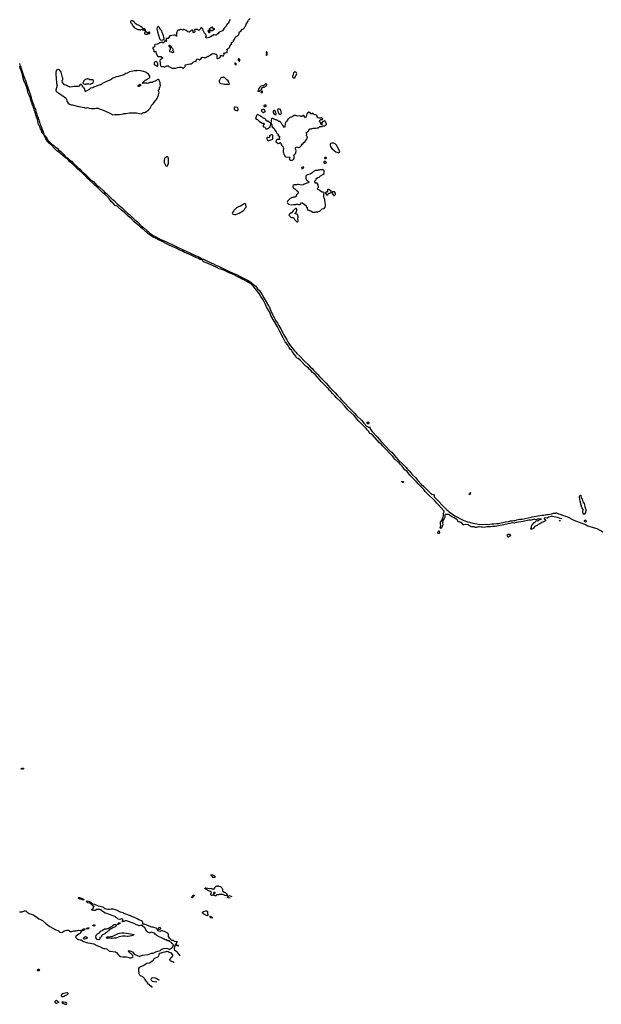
# Model space of a CAD drawing. Header units: inches. Extents: x 2386215 to 2556187, y 580866 to 760840.
# Tile 16 of 203: x 2491377 to 2509546, y 582048 to 612810. Entities that reach past the tile are written whole.
import ezdxf

# ---------------------------------------------------------------- set-up
doc = ezdxf.new("R2010")
doc.units = ezdxf.units.IN
doc.header["$MEASUREMENT"] = 0
for name, color, linetype in [('C4598', 7, 'Continuous'), ('C4690', 7, 'Continuous'), ('C4691', 7, 'Continuous'), ('C5509', 7, 'Continuous'), ('C5600', 7, 'Continuous'), ('C5601', 7, 'Continuous')]:
    doc.layers.add(name, color=color, linetype=linetype)

msp = doc.modelspace()

# ---------------------------------------------------------------- linework, layer by layer
at = {"layer": 'C4598', "color": 5, "elevation": 20}
for points in [[(2491470, 589390), (2491435, 589394), (2491425, 589410), (2491450, 589425), (2491470, 589430), (2491490, 589423), (2491507, 589410)], [(2497470, 586006), (2497406, 586010), (2497388, 586030), (2497382, 586062), (2497370, 586066), (2497362, 586082), (2497350, 586086), (2497347, 586093), (2497407, 586093), (2497422, 586082), (2497450, 586072), (2497472, 586050), (2497474, 586010)], [(2497844, 585436), (2497790, 585449), (2497770, 585461), (2497710, 585478), (2497630, 585482), (2497610, 585478), (2497590, 585466), (2497530, 585466), (2497518, 585462), (2497514, 585450), (2497498, 585442), (2497490, 585428), (2497482, 585442), (2497448, 585448), (2497430, 585458), (2497404, 585456), (2497390, 585446), (2497367, 585447), (2497346, 585470), (2497348, 585512), (2497366, 585530), (2497362, 585542), (2497346, 585550), (2497358, 585562), (2497358, 585570), (2497330, 585586), (2497310, 585586), (2497275, 585595), (2497216, 585636), (2497178, 585650), (2497158, 585670), (2497175, 585685), (2497190, 585690), (2497250, 585677), (2497363, 585663), (2497390, 585651), (2497410, 585652), (2497435, 585645), (2497462, 585658), (2497466, 585690), (2497482, 585698), (2497486, 585710), (2497510, 585734), (2497530, 585734), (2497550, 585754), (2497590, 585754), (2497598, 585738), (2497650, 585732), (2497692, 585690), (2497712, 585650), (2497712, 585590), (2497720, 585580), (2497762, 585550), (2497796, 585536), (2497830, 585512), (2497862, 585470), (2497858, 585442)], [(2496750, 585378), (2496744, 585384), (2496755, 585410), (2496775, 585425), (2496789, 585451), (2496810, 585458), (2496830, 585454), (2496831, 585449), (2496814, 585426), (2496770, 585389)], [(2497470, 585546), (2497438, 585542), (2497434, 585510), (2497438, 585498), (2497450, 585494), (2497462, 585498), (2497467, 585513), (2497482, 585518), (2497486, 585530), (2497482, 585542)], [(2493390, 585308), (2493350, 585309), (2493336, 585316), (2493290, 585329), (2493269, 585329), (2493210, 585349), (2493209, 585371), (2493220, 585380), (2493250, 585385), (2493310, 585365), (2493344, 585344), (2493375, 585335), (2493394, 585310)], [(2497230, 584817), (2497190, 584830), (2497130, 584863), (2497101, 584890), (2497089, 584910), (2497090, 584930), (2497118, 584950), (2497190, 584970), (2497210, 584971), (2497230, 584961), (2497241, 584950), (2497246, 584930), (2497246, 584890), (2497256, 584850), (2497250, 584826), (2497242, 584818)], [(2493690, 584489), (2493658, 584510), (2493668, 584530), (2493694, 584530), (2493731, 584511), (2493710, 584495)], [(2493850, 584057), (2493798, 584070), (2493781, 584081), (2493767, 584110), (2493757, 584150), (2493769, 584210), (2493806, 584250), (2493870, 584285), (2493899, 584321), (2493920, 584340), (2493950, 584352), (2494030, 584402), (2494090, 584405), (2494157, 584423), (2494203, 584457), (2494269, 584490), (2494301, 584519), (2494330, 584536), (2494370, 584541), (2494402, 584530), (2494399, 584510), (2494385, 584490), (2494355, 584465), (2494290, 584434), (2494237, 584403), (2494190, 584386), (2494171, 584370), (2494154, 584346), (2494128, 584332), (2494088, 584292), (2494052, 584270), (2494032, 584250), (2493994, 584226), (2493963, 584217), (2493940, 584200), (2493931, 584190), (2493930, 584168), (2493910, 584146), (2493890, 584138), (2493885, 584130), (2493882, 584090), (2493870, 584069)], [(2494450, 584544), (2494428, 584550), (2494442, 584558), (2494469, 584591), (2494498, 584598), (2494515, 584596), (2494521, 584590), (2494506, 584570), (2494490, 584559), (2494465, 584555)], [(2497390, 584738), (2497348, 584750), (2497328, 584770), (2497326, 584786), (2497308, 584790), (2497351, 584791), (2497390, 584772), (2497402, 584750)], [(2493490, 584401), (2493458, 584410), (2493478, 584430), (2493510, 584439), (2493540, 584440), (2493551, 584430), (2493530, 584409), (2493510, 584401)], [(2494770, 584165), (2494730, 584166), (2494670, 584177), (2494590, 584176), (2494486, 584154), (2494390, 584119), (2494330, 584110), (2494270, 584104), (2494230, 584107), (2494190, 584119), (2494170, 584119), (2494150, 584110), (2494110, 584107), (2494102, 584110), (2494089, 584130), (2494110, 584151), (2494170, 584156), (2494210, 584171), (2494250, 584166), (2494270, 584171), (2494450, 584259), (2494490, 584271), (2494570, 584281), (2494630, 584282), (2494710, 584272), (2494952, 584230), (2494938, 584222), (2494934, 584210), (2494874, 584186)], [(2495750, 584387), (2495730, 584390), (2495720, 584400), (2495715, 584410), (2495714, 584430), (2495730, 584450), (2495750, 584454), (2495765, 584445), (2495777, 584430), (2495775, 584405)], [(2493410, 584080), (2493386, 584086), (2493376, 584096), (2493372, 584110), (2493379, 584130), (2493407, 584153), (2493421, 584159), (2493430, 584163), (2493458, 584158), (2493470, 584150), (2493483, 584130), (2493483, 584110), (2493450, 584090)], [(2496330, 583869), (2496306, 583870), (2496266, 583890), (2496266, 583910), (2496290, 583911), (2496331, 583891), (2496334, 583870)], [(2491950, 583139), (2491921, 583130), (2491918, 583110), (2491927, 583107), (2491950, 583103), (2491990, 583108), (2492006, 583110), (2491998, 583130), (2491990, 583133)], [(2492870, 582408), (2492848, 582408), (2492750, 582389), (2492707, 582370), (2492670, 582334), (2492667, 582310), (2492702, 582290), (2492730, 582287), (2492770, 582298), (2492800, 582320), (2492868, 582350), (2492888, 582370), (2492888, 582390)], [(2492530, 582168), (2492492, 582150), (2492471, 582130), (2492472, 582110), (2492490, 582092), (2492506, 582086), (2492530, 582087), (2492606, 582110), (2492583, 582123), (2492550, 582158)], [(2492750, 582119), (2492694, 582110), (2492702, 582090), (2492710, 582086), (2492725, 582085), (2492790, 582051), (2492830, 582048), (2492835, 582050), (2492844, 582070), (2492834, 582090), (2492810, 582109)]]:
    msp.add_lwpolyline(points, close=True, dxfattribs=at)
for points in [[(2497951, 585359), (2497950, 585359), (2497898, 585378), (2497890, 585386), (2497868, 585388), (2497870, 585394), (2497882, 585398), (2497895, 585430), (2497910, 585441), (2497930, 585447), (2497950, 585441), (2497999, 585414)], [(2491370, 584937), (2491430, 584932), (2491450, 584935), (2491530, 584965), (2491564, 584964), (2491579, 584959), (2491611, 584930), (2491670, 584890), (2491750, 584867), (2491801, 584841), (2491910, 584768), (2491970, 584719), (2492004, 584704), (2492052, 584692), (2492091, 584671), (2492207, 584567), (2492318, 584478), (2492510, 584379), (2492578, 584358), (2492589, 584349), (2492610, 584310), (2492630, 584299), (2492690, 584295), (2492710, 584300), (2492770, 584342), (2492810, 584358), (2492850, 584365), (2492890, 584363), (2492910, 584357), (2492946, 584326), (2492970, 584319), (2493010, 584323), (2493070, 584348), (2493150, 584346), (2493210, 584363), (2493270, 584351), (2493289, 584351), (2493305, 584355), (2493334, 584390), (2493370, 584408), (2493412, 584410), (2493416, 584390), (2493399, 584370), (2493370, 584350), (2493318, 584342), (2493305, 584335), (2493270, 584270), (2493250, 584250), (2493190, 584218), (2493134, 584170), (2493125, 584150), (2493130, 584130), (2493147, 584110), (2493172, 584090), (2493210, 584070), (2493270, 584066), (2493299, 584059), (2493336, 584030), (2493370, 584012), (2493445, 583985), (2493510, 583968), (2493590, 583960), (2493630, 583948), (2493690, 583940), (2493790, 583881), (2493870, 583852), (2493970, 583803), (2494010, 583791), (2494051, 583789), (2494090, 583779), (2494107, 583770), (2494150, 583732), (2494190, 583712), (2494370, 583686), (2494403, 583663), (2494450, 583599), (2494490, 583565), (2494530, 583542), (2494610, 583530), (2494710, 583530), (2494750, 583521), (2494810, 583496), (2494850, 583498), (2494884, 583510), (2494909, 583530), (2494920, 583550), (2494913, 583573), (2494762, 583710), (2494778, 583722), (2494818, 583722), (2494850, 583712), (2494910, 583672), (2494950, 583619), (2495070, 583563), (2495110, 583551), (2495130, 583553), (2495210, 583586), (2495394, 583606), (2495490, 583650), (2495550, 583650), (2495570, 583657), (2495628, 583692), (2495690, 583706), (2495730, 583722), (2495775, 583730), (2495789, 583750), (2495830, 583781), (2495866, 583790), (2495950, 583802), (2495990, 583793), (2496021, 583781), (2496050, 583761), (2496057, 583763), (2496070, 583767), (2496081, 583779), (2496131, 583809), (2496156, 583844), (2496177, 583910), (2496139, 583950), (2496120, 583979), (2496070, 583997), (2496061, 584010), (2496050, 584046), (2496045, 584035), (2496034, 584030), (2496010, 584026), (2495990, 584029), (2495970, 584057), (2495950, 584064), (2495930, 584059), (2495922, 584062), (2495890, 584085), (2495830, 584114), (2495790, 584139), (2495730, 584155), (2495660, 584200), (2495629, 584230), (2495605, 584244), (2495588, 584270), (2495550, 584278), (2495490, 584304), (2495470, 584289), (2495450, 584282), (2495430, 584283), (2495383, 584303), (2495349, 584329), (2495316, 584370), (2495289, 584449), (2495246, 584466), (2495210, 584508), (2495150, 584509), (2495110, 584504), (2495090, 584509), (2495070, 584522), (2495030, 584535), (2494950, 584575), (2494710, 584655), (2494670, 584659), (2494630, 584633), (2494586, 584626), (2494582, 584630), (2494609, 584690), (2494595, 584710), (2494570, 584717), (2494510, 584702), (2494450, 584706), (2494406, 584750), (2494383, 584763), (2494370, 584778), (2494346, 584790), (2494230, 584829), (2494210, 584842), (2494150, 584862), (2494130, 584875), (2494050, 584895), (2494010, 584928), (2493970, 584948), (2493948, 584948), (2493946, 584970), (2493938, 584978), (2493930, 584986), (2493910, 584986), (2493890, 585006), (2493770, 585006), (2493758, 585002), (2493754, 584990), (2493730, 584978), (2493690, 584978), (2493670, 584986), (2493630, 584986), (2493626, 584990), (2493627, 585013), (2493647, 585033), (2493662, 585038), (2493667, 585053), (2493682, 585058), (2493686, 585090), (2493698, 585102), (2493698, 585110), (2493662, 585122), (2493655, 585135), (2493642, 585142), (2493635, 585155), (2493603, 585183), (2493565, 585205), (2493510, 585222), (2493498, 585230), (2493478, 585250), (2493466, 585270), (2493490, 585278), (2493550, 585259), (2493570, 585245), (2493590, 585239), (2493605, 585230), (2493616, 585216), (2493632, 585210), (2493650, 585192), (2493665, 585185), (2493710, 585181), (2493828, 585128), (2493890, 585116), (2493969, 585091), (2494030, 585041), (2494050, 585044), (2494130, 585023), (2494170, 585019), (2494230, 585026), (2494290, 585026), (2494390, 585002), (2494424, 584984), (2494430, 584974), (2494454, 584970), (2494473, 584953), (2494490, 584952), (2494510, 584942), (2494530, 584942), (2494570, 584922), (2494610, 584912), (2494620, 584900), (2494650, 584882), (2494830, 584821), (2494891, 584791), (2494950, 584775), (2495050, 584731), (2495100, 584700), (2495193, 584653), (2495206, 584630), (2495211, 584610), (2495213, 584573), (2495225, 584565), (2495270, 584566), (2495410, 584496), (2495490, 584471), (2495514, 584470), (2495630, 584432), (2495650, 584412), (2495656, 584396), (2495684, 584364), (2495710, 584347), (2495770, 584335), (2495810, 584351), (2495830, 584351), (2495843, 584343), (2495890, 584330), (2495972, 584290), (2496002, 584270), (2496014, 584250), (2496014, 584170), (2496040, 584140), (2496090, 584094), (2496094, 584070), (2496130, 584054), (2496170, 584052), (2496204, 584024), (2496291, 584010), (2496285, 583990), (2496250, 583938), (2496246, 583914), (2496236, 583904), (2496230, 583904), (2496221, 583890), (2496201, 583790), (2496200, 583770), (2496208, 583748), (2496250, 583721), (2496281, 583690), (2496350, 583601), (2496377, 583559)], [(2496192, 583347), (2496190, 583354), (2496174, 583370), (2496150, 583377), (2496089, 583410), (2496069, 583430), (2496068, 583450), (2496169, 583570), (2496164, 583590), (2496110, 583653), (2496050, 583669), (2496011, 583691), (2495970, 583700), (2495910, 583676), (2495850, 583667), (2495754, 583630), (2495727, 583610), (2495719, 583590), (2495716, 583550), (2495702, 583530), (2495571, 583470), (2495559, 583450), (2495546, 583414), (2495461, 583350), (2495430, 583332), (2495350, 583321), (2495314, 583306), (2495250, 583263), (2495129, 583211), (2495104, 583196), (2495090, 583170), (2495090, 583130), (2495103, 583010), (2495120, 582970), (2495145, 582945), (2495213, 582913), (2495236, 582896), (2495264, 582864), (2495310, 582790), (2495373, 582710), (2495430, 582654), (2495479, 582619), (2495517, 582576)], [(2495657, 582736), (2495650, 582736), (2495586, 582746), (2495524, 582764), (2495493, 582793), (2495485, 582830), (2495491, 582850), (2495507, 582873), (2495530, 582883), (2495610, 582874), (2495644, 582864), (2495719, 582810), (2495720, 582807)]]:
    msp.add_lwpolyline(points, dxfattribs=at)
at = {"layer": 'C4690', "color": 5}
for points, elevation in [([(2500000, 602294), (2499993, 602313), (2499890, 602441), (2499863, 602483), (2499830, 602515), (2499790, 602571), (2499738, 602658), (2499665, 602750), (2499596, 602896), (2499499, 603070), (2499473, 603133), (2499432, 603212), (2499224, 603570), (2499198, 603638), (2499158, 603718), (2499090, 603835), (2499056, 603916), (2499010, 603991), (2498978, 604058), (2498910, 604159), (2498854, 604254), (2498778, 604358), (2498678, 604478), (2498595, 604555), (2498470, 604626), (2498396, 604676), (2498330, 604707), (2498278, 604738), (2498167, 604787), (2498077, 604837), (2497895, 604910), (2497800, 604960), (2497719, 604990), (2497659, 605019), (2497610, 605030), (2497519, 605079), (2497395, 605130), (2497330, 605164), (2497255, 605190), (2497130, 605246), (2497072, 605312), (2497050, 605319), (2497010, 605317), (2496990, 605324), (2496937, 605357), (2496900, 605370), (2496734, 605454), (2496510, 605544), (2496460, 605580), (2496380, 605610), (2496240, 605680), (2496165, 605710), (2496000, 605790), (2495781, 605901), (2495710, 605928), (2495660, 605960), (2495524, 606030), (2495384, 606130), (2495260, 606230), (2495205, 606285), (2495168, 606310), (2495097, 606377), (2495010, 606442), (2494950, 606499), (2494858, 606598), (2494770, 606668), (2494659, 606779), (2494546, 606870), (2494458, 606958), (2494421, 606981), (2494363, 607010), (2494297, 607077), (2494236, 607130), (2494157, 607237), (2494059, 607339), (2493988, 607390), (2493944, 607430), (2493778, 607598), (2493737, 607630), (2493645, 607725), (2493570, 607783), (2493540, 607820), (2493510, 607845), (2493440, 607920), (2493380, 607970), (2493298, 608058), (2493203, 608130), (2493038, 608298), (2492990, 608327), (2492958, 608358), (2492912, 608390), (2492898, 608418), (2492859, 608459), (2492806, 608490), (2492737, 608557), (2492670, 608604), (2492596, 608676), (2492540, 608710), (2492499, 608759), (2492361, 608901), (2492299, 608950), (2492249, 609010), (2492219, 609059), (2492188, 609090), (2492138, 609198), (2492110, 609235), (2492098, 609258), (2492068, 609290), (2492055, 609355), (2492030, 609404), (2491997, 609497), (2491968, 609530), (2491958, 609598), (2491937, 609677), (2491930, 609690), (2491918, 609738), (2491904, 609770), (2491898, 609798), (2491883, 609830), (2491858, 609918), (2491830, 609980), (2491825, 610000)], 20), ([(2491870, 610000), (2491880, 609940), (2491910, 609861), (2491920, 609820), (2491950, 609752), (2491956, 609716), (2491970, 609684), (2491981, 609641), (2492010, 609580), (2492021, 609541), (2492050, 609473), (2492071, 609410), (2492082, 609362), (2492110, 609312), (2492123, 609263), (2492143, 609223), (2492150, 609218), (2492163, 609183), (2492210, 609136), (2492226, 609086), (2492242, 609062), (2492270, 609040), (2492382, 608922), (2492435, 608890), (2492482, 608842), (2492550, 608792), (2492585, 608745), (2492657, 608690), (2492761, 608590), (2492782, 608562), (2492823, 608523), (2492890, 608470), (2492942, 608422), (2493000, 608390), (2493064, 608304), (2493118, 608270), (2493206, 608186), (2493250, 608150), (2493303, 608083), (2493399, 608010), (2493602, 607802), (2493623, 607783), (2493650, 607771), (2493681, 607750), (2493781, 607641), (2493856, 607590), (2493990, 607463), (2494025, 607425), (2494076, 607390), (2494264, 607204), (2494315, 607170), (2494421, 607061), (2494577, 606930), (2494742, 606762), (2494817, 606710), (2494963, 606563), (2495055, 606490), (2495182, 606362), (2495232, 606330), (2495344, 606224), (2495390, 606193), (2495442, 606142), (2495547, 606067), (2495783, 605943), (2495966, 605870), (2496223, 605743), (2496290, 605716), (2496505, 605605), (2496670, 605535), (2496863, 605443), (2496950, 605411), (2497082, 605342), (2497122, 605330), (2497328, 605228), (2497410, 605194), (2497505, 605145), (2497590, 605111), (2497925, 604945), (2498170, 604837), (2498263, 604783), (2498530, 604653), (2498610, 604597), (2498644, 604564), (2498670, 604550), (2498720, 604510), (2498750, 604480), (2498805, 604405), (2498866, 604350), (2498896, 604296), (2498955, 604210), (2499002, 604122), (2499149, 603869), (2499170, 603850), (2499226, 603710), (2499265, 603625), (2499331, 603510), (2499383, 603403), (2499430, 603330), (2499462, 603262), (2499530, 603150), (2499562, 603082), (2499597, 603030), (2499624, 602964), (2499722, 602810), (2499762, 602722), (2499837, 602617), (2499962, 602462), (2500000, 602419)], 20), ([(2493935, 610000), (2494057, 609957), (2494170, 609897), (2494290, 609842), (2494350, 609845), (2494372, 609852), (2494469, 609851), (2494490, 609847), (2494610, 609871), (2494630, 609879), (2494690, 609879), (2494810, 609897), (2494910, 609903), (2495030, 609897), (2495110, 609876), (2495170, 609872), (2495249, 609911), (2495290, 609912), (2495310, 609918), (2495350, 609952), (2495386, 609970), (2495410, 609994), (2495413, 610000)], 40), ([(2498089, 610000), (2498122, 609982), (2498150, 609973), (2498190, 609971), (2498204, 609990), (2498204, 610000)], 40), ([(2500000, 609813), (2499990, 609815), (2499950, 609814), (2499910, 609782), (2499871, 609769), (2499850, 609768), (2499814, 609750), (2499804, 609736), (2499770, 609718), (2499750, 609698), (2499738, 609670), (2499710, 609626), (2499682, 609598), (2499666, 609554), (2499662, 609470), (2499654, 609446), (2499650, 609446), (2499600, 609500), (2499589, 609529), (2499569, 609549), (2499548, 609588), (2499528, 609608), (2499490, 609628), (2499470, 609628), (2499410, 609668), (2499390, 609678), (2499370, 609678), (2499306, 609710), (2499290, 609726), (2499250, 609726), (2499244, 609716), (2499232, 609670), (2499232, 609608), (2499210, 609586), (2499166, 609610), (2499148, 609628), (2499129, 609629), (2499076, 609656), (2499066, 609670), (2499066, 609690), (2499050, 609718), (2499027, 609727), (2499010, 609728), (2498969, 609749), (2498930, 609788), (2498906, 609790), (2498888, 609808), (2498870, 609815), (2498830, 609842), (2498810, 609848), (2498800, 609840), (2498778, 609822), (2498763, 609797), (2498751, 609749), (2498742, 609730), (2498766, 609706), (2498790, 609692), (2498810, 609691), (2498855, 609635), (2498930, 609585), (2498950, 609578), (2498990, 609582), (2498997, 609577), (2499011, 609549), (2499002, 609530), (2498985, 609510), (2498978, 609490), (2498978, 609470), (2498990, 609458), (2499031, 609451), (2499052, 609430), (2499070, 609402), (2499090, 609398), (2499110, 609405), (2499206, 609450), (2499209, 609530), (2499226, 609550), (2499226, 609574), (2499230, 609574), (2499233, 609553), (2499251, 609531), (2499252, 609492), (2499265, 609465), (2499322, 609410), (2499350, 609354), (2499370, 609334), (2499384, 609304), (2499414, 609270), (2499418, 609258), (2499433, 609253), (2499438, 609238), (2499453, 609233), (2499453, 609227), (2499442, 609218), (2499442, 609210), (2499460, 609180), (2499470, 609172), (2499492, 609170), (2499482, 609102), (2499494, 609090), (2499493, 609067), (2499410, 609066), (2499400, 609040), (2499384, 609016), (2499374, 609010), (2499374, 608990), (2499410, 608972), (2499450, 608934), (2499469, 608951), (2499490, 608954), (2499510, 608974), (2499534, 608950), (2499534, 608930), (2499554, 608910), (2499554, 608890), (2499594, 608850), (2499612, 608810), (2499613, 608793), (2499622, 608770), (2499622, 608750), (2499612, 608730), (2499612, 608670), (2499622, 608650), (2499630, 608614), (2499672, 608532), (2499690, 608522), (2499790, 608518), (2499812, 608512), (2499804, 608496), (2499802, 608470), (2499794, 608450), (2499812, 608432), (2499825, 608425), (2499850, 608425), (2499870, 608418), (2499890, 608425), (2499930, 608442), (2499938, 608450), (2499955, 608485), (2499948, 608510), (2499947, 608547), (2499926, 608570), (2499968, 608610), (2499995, 608625), (2500000, 608635)], 40), ([(2498974, 610000), (2498934, 609990), (2498934, 609950), (2498970, 609914), (2498990, 609914), (2499010, 609932), (2499046, 609934), (2499048, 609950), (2499028, 609990), (2499013, 610000)], 40), ([(2499435, 610000), (2499431, 609990), (2499433, 609970), (2499451, 609930), (2499461, 609881), (2499468, 609868), (2499490, 609855), (2499510, 609854), (2499530, 609859), (2499548, 609870), (2499557, 609890), (2499537, 609977), (2499521, 610000)], 40), ([(2500000, 608753), (2499989, 608770), (2499988, 608810), (2500000, 608815)], 40), ([(2500000, 607654), (2499966, 607654), (2499950, 607649), (2499922, 607630), (2499912, 607610), (2499912, 607590), (2499922, 607570), (2499945, 607545), (2499974, 607530), (2499994, 607510), (2499998, 607498), (2500000, 607497)], 40), ([(2500000, 607283), (2499998, 607282), (2499994, 607270), (2499930, 607268), (2499910, 607258), (2499890, 607258), (2499830, 607228), (2499760, 607160), (2499742, 607138), (2499731, 607110), (2499748, 607068), (2499770, 607051), (2499870, 607031), (2499928, 607032), (2499950, 607038), (2500000, 607041)], 40), ([(2500000, 606908), (2499993, 606907), (2499978, 606902), (2499974, 606890), (2499920, 606840), (2499864, 606776), (2499814, 606750), (2499790, 606726), (2499782, 606710), (2499790, 606694), (2499850, 606642), (2499870, 606632), (2499934, 606630), (2499958, 606570), (2500000, 606526)], 40), ([(2500000, 606746), (2499986, 606750), (2499986, 606770), (2500000, 606784)], 40)]:
    msp.add_lwpolyline(points, dxfattribs=dict(at, elevation=elevation))
at = {"layer": 'C4690', "color": 5, "elevation": 40}
for points in [[(2499330, 609976), (2499310, 609965), (2499298, 609950), (2499295, 609910), (2499323, 609863), (2499347, 609847), (2499370, 609842), (2499387, 609853), (2499391, 609869), (2499383, 609910), (2499361, 609961), (2499350, 609972)], [(2499230, 609209), (2499187, 609193), (2499183, 609177), (2499184, 609136), (2499170, 609118), (2499130, 609129), (2499110, 609128), (2499101, 609119), (2499098, 609090), (2499111, 609051), (2499131, 609031), (2499150, 609026), (2499190, 609051), (2499250, 609063), (2499278, 609082), (2499283, 609090), (2499288, 609188), (2499268, 609208)], [(2495990, 608522), (2495970, 608522), (2495911, 608489), (2495898, 608470), (2495887, 608410), (2495887, 608350), (2495910, 608302), (2495945, 608245), (2495970, 608236), (2495990, 608246), (2496009, 608270), (2496024, 608330), (2496029, 608469), (2496013, 608513)], [(2498410, 607059), (2498390, 607053), (2498330, 607013), (2498274, 606986), (2498210, 606964), (2498150, 606929), (2498097, 606883), (2498071, 606850), (2498057, 606823), (2498022, 606790), (2498012, 606770), (2498022, 606750), (2498050, 606731), (2498090, 606721), (2498130, 606726), (2498235, 606765), (2498368, 606850), (2498390, 606872), (2498409, 606911), (2498449, 606950), (2498455, 606970), (2498444, 607030), (2498430, 607055)]]:
    msp.add_lwpolyline(points, close=True, dxfattribs=at)
at = {"layer": 'C4691', "color": 5}
for points, elevation in [([(2497940, 612820), (2497895, 612705), (2497858, 612670), (2497831, 612629), (2497830, 612608), (2497762, 612550), (2497737, 612490), (2497710, 612459), (2497610, 612424), (2497570, 612368), (2497530, 612348), (2497510, 612329), (2497490, 612324), (2497450, 612338), (2497444, 612336), (2497391, 612309), (2497342, 612270), (2497230, 612229), (2497203, 612243), (2497190, 612266), (2497190, 612274), (2497208, 612310), (2497190, 612346), (2497150, 612386), (2497118, 612450), (2497105, 612465), (2497098, 612530), (2497070, 612558), (2497050, 612566), (2497024, 612536), (2497014, 612510), (2496994, 612490), (2496970, 612478), (2496950, 612486), (2496928, 612508), (2496850, 612506), (2496834, 612490), (2496852, 612452), (2496852, 612430), (2496830, 612406), (2496810, 612398), (2496798, 612410), (2496796, 612456), (2496780, 612480), (2496770, 612488), (2496750, 612488), (2496730, 612478), (2496710, 612448), (2496670, 612418), (2496629, 612429), (2496578, 612478), (2496510, 612508), (2496493, 612507), (2496470, 612488), (2496450, 612489), (2496420, 612500), (2496390, 612502), (2496370, 612488), (2496330, 612486), (2496302, 612470), (2496271, 612390), (2496270, 612286), (2496266, 612310), (2496258, 612318), (2496229, 612329), (2496190, 612329), (2496070, 612301), (2496041, 612279), (2496010, 612218), (2495990, 612218), (2495970, 612228), (2495954, 612226), (2495952, 612170), (2495962, 612142), (2495972, 612130), (2495970, 612126), (2495950, 612126), (2495936, 612136), (2495910, 612146), (2495898, 612142), (2495894, 612110), (2495878, 612102), (2495870, 612086), (2495850, 612086), (2495842, 612102), (2495830, 612106), (2495810, 612098), (2495790, 612098), (2495750, 612084), (2495690, 612044), (2495607, 612033), (2495592, 612010), (2495598, 611990), (2495590, 611966), (2495572, 611948), (2495534, 611946), (2495532, 611930), (2495538, 611910), (2495560, 611880), (2495562, 611830), (2495570, 611814), (2495590, 611794), (2495610, 611814), (2495630, 611814), (2495638, 611758), (2495685, 611685), (2495710, 611662), (2495790, 611658), (2495834, 611630), (2495834, 611610), (2495822, 611590), (2495770, 611568), (2495751, 611530), (2495778, 611370), (2495790, 611358), (2495810, 611352), (2495870, 611352), (2495890, 611342), (2495910, 611342), (2495969, 611371), (2496011, 611371), (2496034, 611350), (2496114, 611310), (2496133, 611293), (2496250, 611291), (2496310, 611319), (2496365, 611325), (2496424, 611324), (2496450, 611314), (2496470, 611292), (2496490, 611298), (2496519, 611321), (2496538, 611330), (2496548, 611350), (2496548, 611390), (2496560, 611400), (2496690, 611436), (2496730, 611432), (2496768, 611452), (2496800, 611480), (2496870, 611512), (2496890, 611514), (2496895, 611525), (2496894, 611550), (2496899, 611570), (2496910, 611581), (2496930, 611586), (2496950, 611581), (2496970, 611562), (2496990, 611558), (2497035, 611585), (2497070, 611631), (2497090, 611636), (2497130, 611631), (2497190, 611632), (2497250, 611672), (2497270, 611662), (2497276, 611664), (2497308, 611692), (2497330, 611702), (2497369, 611731), (2497410, 611751), (2497430, 611751), (2497470, 611742), (2497490, 611732), (2497514, 611730), (2497534, 611710), (2497532, 611630), (2497550, 611602), (2497570, 611602), (2497588, 611612), (2497622, 611618), (2497626, 611630), (2497642, 611638), (2497646, 611650), (2497646, 611690), (2497650, 611694), (2497690, 611694), (2497698, 611678), (2497730, 611674), (2497747, 611693), (2497750, 611714), (2497762, 611718), (2497766, 611730), (2497762, 611742), (2497748, 611750), (2497762, 611758), (2497770, 611774), (2497810, 611774), (2497858, 611790), (2497858, 611830), (2497866, 611850), (2497862, 611862), (2497846, 611870), (2497846, 611890), (2497850, 611894), (2497870, 611894), (2497890, 611914), (2497910, 611922), (2497934, 611946), (2497940, 611980), (2497989, 612050), (2497995, 612070), (2497998, 612102), (2498009, 612111), (2498030, 612112), (2498050, 612132), (2498076, 612184), (2498093, 612210), (2498110, 612251), (2498136, 612284), (2498202, 612330), (2498222, 612350), (2498234, 612370), (2498235, 612410), (2498248, 612430), (2498297, 612463), (2498330, 612512), (2498368, 612530), (2498389, 612550), (2498409, 612591), (2498428, 612610), (2498449, 612670), (2498476, 612704), (2498523, 612797), (2498578, 612850)], 40), ([(2491370, 611441), (2491395, 611355), (2491410, 611326), (2491415, 611295), (2491430, 611270), (2491436, 611236), (2491450, 611210), (2491456, 611176), (2491470, 611154), (2491476, 611116), (2491490, 611090), (2491495, 611055), (2491512, 611030), (2491537, 610957), (2491550, 610939), (2491570, 610887), (2491578, 610838), (2491590, 610814), (2491597, 610777), (2491610, 610756), (2491619, 610719), (2491635, 610690), (2491658, 610598), (2491670, 610578), (2491679, 610539), (2491690, 610519), (2491700, 610480), (2491710, 610460), (2491718, 610418), (2491730, 610396), (2491738, 610358), (2491750, 610337), (2491759, 610299), (2491770, 610278), (2491776, 610236), (2491810, 610156), (2491820, 610110), (2491840, 610060), (2491869, 610010), (2491870, 610000)], 20), ([(2491825, 610000), (2491799, 610099), (2491770, 610160), (2491760, 610220), (2491750, 610234), (2491719, 610339), (2491710, 610354), (2491677, 610457), (2491643, 610510), (2491619, 610619), (2491610, 610635), (2491595, 610695), (2491586, 610710), (2491580, 610740), (2491566, 610770), (2491560, 610800), (2491546, 610830), (2491539, 610859), (2491510, 610897), (2491497, 610957), (2491470, 611021), (2491459, 611099), (2491450, 611116), (2491442, 611162), (2491436, 611176), (2491430, 611179), (2491419, 611219), (2491390, 611284), (2491380, 611340), (2491376, 611356)], 20), ([(2495413, 610000), (2495428, 610030), (2495448, 610050), (2495490, 610134), (2495506, 610150), (2495530, 610162), (2495550, 610182), (2495609, 610271), (2495638, 610302), (2495669, 610350), (2495698, 610430), (2495718, 610450), (2495718, 610470), (2495728, 610490), (2495728, 610512), (2495738, 610530), (2495728, 610548), (2495727, 610567), (2495708, 610590), (2495708, 610610), (2495730, 610634), (2495742, 610638), (2495746, 610650), (2495746, 610690), (2495770, 610714), (2495776, 610750), (2495767, 610787), (2495769, 610850), (2495745, 610890), (2495730, 610928), (2495710, 610938), (2495690, 610938), (2495670, 610928), (2495651, 610909), (2495615, 610885), (2495570, 610878), (2495547, 610867), (2495533, 610867), (2495510, 610846), (2495430, 610846), (2495410, 610826), (2495390, 610826), (2495370, 610818), (2495350, 610826), (2495250, 610826), (2495230, 610818), (2495218, 610830), (2495226, 610850), (2495276, 610904), (2495298, 610922), (2495326, 610930), (2495366, 610950), (2495386, 610970), (2495430, 610994), (2495438, 611010), (2495438, 611050), (2495402, 611110), (2495310, 611175), (2495254, 611194), (2495230, 611194), (2495190, 611204), (2495112, 611228), (2495050, 611215), (2495030, 611219), (2495010, 611214), (2494950, 611215), (2494910, 611202), (2494810, 611182), (2494730, 611138), (2494690, 611128), (2494634, 611090), (2494466, 611034), (2494390, 611022), (2494350, 611002), (2494290, 610982), (2494257, 610963), (2494235, 610945), (2494190, 610922), (2494066, 610874), (2494031, 610849), (2493977, 610823), (2493945, 610795), (2493910, 610778), (2493890, 610775), (2493770, 610735), (2493750, 610722), (2493710, 610708), (2493693, 610707), (2493660, 610680), (2493593, 610667), (2493550, 610626), (2493470, 610588), (2493438, 610582), (2493430, 610566), (2493426, 610570), (2493426, 610590), (2493408, 610608), (2493407, 610627), (2493396, 610656), (2493370, 610686), (2493348, 610728), (2493326, 610750), (2493322, 610762), (2493306, 610770), (2493302, 610782), (2493270, 610786), (2493210, 610726), (2493190, 610718), (2493070, 610718), (2493030, 610709), (2492950, 610705), (2492929, 610709), (2492766, 610790), (2492709, 610849), (2492708, 610910), (2492726, 610930), (2492726, 610990), (2492709, 611009), (2492695, 611090), (2492672, 611172), (2492634, 611230), (2492610, 611245), (2492590, 611253), (2492570, 611253), (2492550, 611249), (2492529, 611231), (2492509, 611171), (2492503, 611090), (2492521, 610990), (2492530, 610830), (2492542, 610750), (2492506, 610610), (2492506, 610586), (2492533, 610553), (2492690, 610456), (2492810, 610371), (2492831, 610351), (2492841, 610330), (2492851, 610270), (2492859, 610250), (2492890, 610206), (2492930, 610171), (2492950, 610161), (2492990, 610151), (2493014, 610150), (2493210, 610101), (2493290, 610091), (2493330, 610076), (2493390, 610065), (2493430, 610051), (2493468, 610052), (2493490, 610062), (2493551, 610051), (2493612, 610032), (2493630, 610031), (2493710, 610031), (2493770, 610051), (2493830, 610047), (2493890, 610016), (2493935, 610000)], 40), ([(2500000, 611170), (2499990, 611176), (2499970, 611177), (2499950, 611168), (2499934, 611150), (2499915, 611085), (2499895, 611050), (2499895, 611030), (2499910, 611007), (2499930, 610997), (2499970, 610998), (2499981, 611030), (2500000, 611059)], 40), ([(2498204, 610000), (2498205, 610025), (2498195, 610050), (2498182, 610062), (2498169, 610069), (2498110, 610079), (2498090, 610078), (2498072, 610068), (2498072, 610010), (2498089, 610000)], 40), ([(2499013, 610000), (2499010, 610002), (2498990, 610004), (2498974, 610000)], 40), ([(2499521, 610000), (2499520, 610000), (2499497, 610017), (2499470, 610021), (2499450, 610016), (2499437, 610003), (2499435, 610000)], 40)]:
    msp.add_lwpolyline(points, dxfattribs=dict(at, elevation=elevation))
at = {"layer": 'C4691', "color": 5, "elevation": 40}
for points in [[(2494870, 612786), (2494850, 612766), (2494842, 612750), (2494842, 612730), (2494850, 612714), (2494894, 612670), (2494894, 612650), (2494914, 612630), (2494914, 612610), (2494930, 612594), (2494950, 612562), (2495065, 612505), (2495104, 612504), (2495130, 612494), (2495150, 612494), (2495176, 612504), (2495190, 612514), (2495210, 612494), (2495274, 612494), (2495290, 612474), (2495302, 612478), (2495306, 612490), (2495302, 612502), (2495286, 612506), (2495282, 612522), (2495247, 612527), (2495206, 612570), (2495150, 612598), (2495130, 612618), (2495090, 612638), (2495049, 612649), (2495010, 612666), (2494966, 612710), (2494966, 612730), (2494930, 612766), (2494910, 612766), (2494896, 612776)], [(2495710, 612593), (2495694, 612590), (2495671, 612569), (2495664, 612530), (2495684, 612430), (2495743, 612223), (2495757, 612197), (2495780, 612180), (2495810, 612171), (2495850, 612182), (2495872, 612192), (2495890, 612194), (2495895, 612230), (2495857, 612337), (2495824, 612410), (2495819, 612459), (2495790, 612482), (2495730, 612579)], [(2497390, 612586), (2497378, 612582), (2497373, 612567), (2497350, 612546), (2497330, 612546), (2497313, 612527), (2497298, 612522), (2497294, 612510), (2497298, 612498), (2497310, 612494), (2497350, 612494), (2497358, 612478), (2497390, 612474), (2497402, 612478), (2497410, 612494), (2497430, 612494), (2497466, 612510), (2497462, 612522), (2497427, 612527), (2497406, 612550), (2497406, 612570)], [(2495310, 612446), (2495298, 612442), (2495274, 612390), (2495274, 612370), (2495310, 612362), (2495370, 612362), (2495390, 612374), (2495430, 612374), (2495446, 612390), (2495446, 612410), (2495430, 612426), (2495410, 612406), (2495390, 612406), (2495370, 612398), (2495336, 612416)], [(2497290, 612486), (2497254, 612450), (2497290, 612414), (2497310, 612414), (2497322, 612418), (2497326, 612430), (2497322, 612442), (2497306, 612450), (2497302, 612482)], [(2496150, 611778), (2496116, 611796), (2496066, 611810), (2496066, 611870), (2496086, 611890), (2496086, 611930), (2496082, 611942), (2496070, 611946), (2496062, 611962), (2496046, 611970), (2496046, 612014), (2496070, 612014), (2496078, 611998), (2496094, 611990), (2496098, 611978), (2496110, 611974), (2496118, 611938), (2496130, 611934), (2496150, 611914), (2496162, 611890), (2496162, 611850), (2496176, 611836), (2496182, 611810), (2496182, 611790), (2496170, 611782)], [(2498230, 611586), (2498210, 611586), (2498202, 611570), (2498202, 611550), (2498210, 611534), (2498230, 611514), (2498242, 611518), (2498258, 611550), (2498250, 611566)], [(2499090, 611806), (2499074, 611790), (2499074, 611770), (2499082, 611750), (2499082, 611730), (2499074, 611710), (2499078, 611698), (2499090, 611694), (2499106, 611710), (2499106, 611790), (2499102, 611802)], [(2495630, 611502), (2495610, 611498), (2495592, 611488), (2495573, 611467), (2495573, 611413), (2495590, 611402), (2495631, 611391), (2495670, 611354), (2495688, 611372), (2495695, 611390), (2495689, 611430), (2495674, 611470)], [(2498110, 611466), (2498102, 611450), (2498102, 611430), (2498110, 611414), (2498130, 611394), (2498138, 611410), (2498136, 611436)], [(2493510, 610966), (2493490, 610966), (2493472, 610948), (2493450, 610948), (2493414, 610930), (2493374, 610890), (2493374, 610870), (2493354, 610850), (2493358, 610818), (2493413, 610793), (2493450, 610792), (2493470, 610802), (2493496, 610804), (2493510, 610812), (2493530, 610802), (2493590, 610794), (2493610, 610812), (2493630, 610812), (2493666, 610830), (2493668, 610850), (2493686, 610890), (2493678, 610910), (2493650, 610928), (2493570, 610928), (2493536, 610956)], [(2497750, 611015), (2497730, 611006), (2497690, 611006), (2497662, 610990), (2497644, 610956), (2497624, 610936), (2497613, 610907), (2497612, 610870), (2497627, 610827), (2497734, 610810), (2497772, 610792), (2497870, 610791), (2497890, 610782), (2497920, 610800), (2497928, 610810), (2497921, 610821), (2497909, 610870), (2497890, 610902), (2497850, 610929), (2497770, 611009)], [(2495090, 610718), (2495082, 610722), (2495078, 610750), (2495130, 610792), (2495154, 610790), (2495158, 610770), (2495152, 610750), (2495110, 610722)], [(2499070, 610802), (2499050, 610795), (2498991, 610749), (2498950, 610748), (2498914, 610730), (2498880, 610700), (2498862, 610670), (2498842, 610650), (2498834, 610630), (2498833, 610607), (2498814, 610590), (2498818, 610578), (2498830, 610574), (2498870, 610574), (2498910, 610614), (2498922, 610618), (2498936, 610644), (2498938, 610670), (2498943, 610677), (2498990, 610702), (2499010, 610705), (2499057, 610723), (2499080, 610740), (2499088, 610750), (2499088, 610770), (2499098, 610790), (2499095, 610795)], [(2498950, 610586), (2498938, 610582), (2498933, 610567), (2498914, 610550), (2498918, 610538), (2498950, 610534), (2498962, 610538), (2498966, 610550), (2498966, 610570)], [(2499070, 610138), (2499030, 610138), (2499002, 610130), (2499002, 610110), (2499010, 610094), (2499050, 610094), (2499086, 610130)]]:
    msp.add_lwpolyline(points, close=True, dxfattribs=at)
at = {"layer": 'C5509', "color": 5, "elevation": 20}
for points in [[(2508318, 597214), (2508266, 597226), (2508210, 597251), (2508170, 597260), (2508110, 597264), (2508025, 597285), (2507976, 597284), (2507911, 597269), (2507850, 597240), (2507790, 597243), (2507766, 597234), (2507759, 597230), (2507765, 597210), (2507790, 597192), (2507807, 597187), (2507817, 597177), (2507819, 597170), (2507810, 597161), (2507753, 597127), (2507684, 597096), (2507630, 597064), (2507577, 597043), (2507546, 597010), (2507476, 596984), (2507455, 596965), (2507430, 596919), (2507410, 596904), (2507374, 596890), (2507350, 596889), (2507346, 596890), (2507346, 596910), (2507367, 596933), (2507369, 596989), (2507375, 597010), (2507412, 597048), (2507443, 597090), (2507481, 597119), (2507510, 597153), (2507530, 597160), (2507550, 597155), (2507570, 597156), (2507610, 597183), (2507634, 597190), (2507640, 597200), (2507677, 597210), (2507631, 597211), (2507617, 597203), (2507570, 597211), (2507510, 597187), (2507470, 597196), (2507430, 597196), (2507350, 597175), (2507287, 597173), (2507110, 597137), (2506890, 597103), (2506830, 597085), (2506770, 597091), (2506496, 597024), (2506450, 597022), (2506390, 597004), (2506330, 596997), (2506230, 596975), (2506150, 596971), (2506090, 596963), (2505970, 596961), (2505890, 596950), (2505830, 596957), (2505790, 596957), (2505730, 596970), (2505710, 596969), (2505650, 596941), (2505630, 596941), (2505610, 596944), (2505590, 596957), (2505570, 596962), (2505485, 596965), (2505450, 596984), (2505419, 597010), (2505390, 597025), (2505290, 597035), (2505250, 597028), (2505231, 597031), (2505191, 597091), (2505150, 597116), (2505130, 597118), (2505090, 597111), (2505079, 597119), (2505054, 597170), (2505033, 597193), (2504950, 597244), (2504866, 597286), (2504770, 597348), (2504715, 597355), (2504690, 597363), (2504670, 597354), (2504654, 597330), (2504653, 597267), (2504636, 597224), (2504599, 597161), (2504586, 597090), (2504593, 597030), (2504588, 597010), (2504550, 596930), (2504530, 596910), (2504518, 596918), (2504514, 596930), (2504528, 597010), (2504527, 597047), (2504518, 597090), (2504521, 597110), (2504561, 597159), (2504579, 597190), (2504585, 597230), (2504603, 597270), (2504613, 597310), (2504613, 597390), (2504634, 597430), (2504638, 597450), (2504630, 597470), (2504457, 597657), (2504405, 597705), (2504351, 597771), (2504293, 597833), (2504158, 597958), (2504124, 597984), (2504079, 598039), (2504047, 598067), (2503997, 598137), (2503829, 598309), (2503776, 598376), (2503730, 598412), (2503694, 598454), (2503563, 598583), (2503478, 598698), (2503413, 598750), (2503312, 598872), (2503270, 598913), (2503237, 598957), (2503190, 598994), (2503101, 599081), (2503038, 599158), (2502946, 599246), (2502794, 599414), (2502722, 599482), (2502676, 599536), (2502605, 599605), (2502396, 599836), (2502350, 599872), (2502310, 599882), (2502277, 599950), (2502234, 600000)], [(2502343, 600000), (2502384, 599944), (2502541, 599781), (2502667, 599627), (2502808, 599490), (2502944, 599344), (2502999, 599299), (2503127, 599147), (2503204, 599064), (2503336, 598936), (2503383, 598883), (2503438, 598830), (2503479, 598779), (2503550, 598710), (2503642, 598602), (2503752, 598492), (2503806, 598426), (2503919, 598299), (2503997, 598230), (2504050, 598170), (2504210, 598017), (2504250, 597990), (2504290, 597976), (2504326, 597970), (2504329, 597950), (2504320, 597930), (2504322, 597910), (2504334, 597890), (2504482, 597742), (2504568, 597648), (2504621, 597601), (2504687, 597527), (2504728, 597488), (2504763, 597463), (2504796, 597430), (2504968, 597308), (2505250, 597167), (2505370, 597125), (2505433, 597113), (2505530, 597078), (2505590, 597074), (2505655, 597055), (2505750, 597040), (2505970, 597047), (2506030, 597043), (2506130, 597057), (2506190, 597056), (2506268, 597072), (2506330, 597074), (2506550, 597124), (2506650, 597133), (2506710, 597150), (2506770, 597151), (2506810, 597163), (2506854, 597166), (2506910, 597185), (2506990, 597200), (2507070, 597208), (2507350, 597269), (2507390, 597283), (2507510, 597297), (2507688, 597332), (2507750, 597335), (2507830, 597354), (2507890, 597353), (2507990, 597372), (2508050, 597389), (2508112, 597388), (2508130, 597406), (2508150, 597407), (2508210, 597372), (2508250, 597366), (2508330, 597330), (2508494, 597274), (2508690, 597178), (2509070, 597029), (2509130, 596996), (2509290, 596942), (2509410, 596917), (2509590, 596810)], [(2508247, 597134), (2508238, 597150), (2508250, 597162), (2508270, 597159)]]:
    msp.add_lwpolyline(points, dxfattribs=at)
for points in [[(2503350, 598349), (2503330, 598353), (2503310, 598367), (2503306, 598374), (2503310, 598382), (2503330, 598387), (2503358, 598378), (2503363, 598370), (2503362, 598358)], [(2505430, 597968), (2505421, 597990), (2505427, 598010), (2505456, 598036), (2505463, 598030), (2505452, 597990)], [(2509010, 597349), (2508990, 597364), (2508979, 597390), (2508971, 597430), (2508975, 597510), (2508936, 597570), (2508885, 597770), (2508868, 597890), (2508870, 597912), (2508890, 597957), (2508910, 597954), (2508906, 597934), (2508914, 597894), (2508926, 597866), (2508950, 597830), (2508969, 597749), (2509014, 597690), (2509024, 597650), (2509031, 597590), (2509064, 597510), (2509067, 597487), (2509053, 597410)], [(2509050, 597109), (2509030, 597124), (2509022, 597142), (2509020, 597150), (2509030, 597182), (2509050, 597179), (2509072, 597150), (2509070, 597124)], [(2504450, 596749), (2504439, 596770), (2504438, 596790), (2504450, 596819), (2504470, 596838), (2504477, 596837), (2504486, 596826), (2504487, 596790), (2504470, 596757)], [(2506650, 596642), (2506630, 596648), (2506614, 596670), (2506609, 596711), (2506629, 596731), (2506646, 596734), (2506686, 596734), (2506702, 596730), (2506712, 596710), (2506706, 596690)]]:
    msp.add_lwpolyline(points, close=True, dxfattribs=at)
at = {"layer": 'C5600', "color": 5}
for points, elevation in [([(2500000, 608815), (2500050, 608838), (2500090, 608822), (2500110, 608822), (2500126, 608830), (2500170, 608874), (2500196, 608924), (2500230, 608945), (2500249, 608971), (2500293, 609007), (2500330, 609062), (2500348, 609072), (2500348, 609088), (2500356, 609104), (2500358, 609130), (2500366, 609150), (2500362, 609162), (2500350, 609166), (2500338, 609190), (2500342, 609230), (2500329, 609271), (2500338, 609290), (2500388, 609330), (2500406, 609350), (2500408, 609372), (2500416, 609384), (2500443, 609397), (2500490, 609405), (2500510, 609416), (2500544, 609424), (2500630, 609422), (2500670, 609432), (2500707, 609433), (2500750, 609474), (2500830, 609474), (2500850, 609494), (2500910, 609494), (2500930, 609514), (2500942, 609518), (2500947, 609533), (2500962, 609538), (2500966, 609550), (2500962, 609562), (2500947, 609567), (2500936, 609596), (2500926, 609610), (2500922, 609642), (2500910, 609646), (2500878, 609642), (2500870, 609626), (2500850, 609626), (2500814, 609590), (2500814, 609530), (2500810, 609526), (2500802, 609542), (2500786, 609550), (2500786, 609590), (2500758, 609610), (2500746, 609630), (2500746, 609650), (2500788, 609692), (2500830, 609694), (2500846, 609710), (2500842, 609722), (2500830, 609726), (2500810, 609746), (2500790, 609746), (2500764, 609736), (2500730, 609733), (2500690, 609743), (2500681, 609750), (2500673, 609770), (2500669, 609810), (2500650, 609829), (2500630, 609839), (2500566, 609850), (2500562, 609862), (2500547, 609867), (2500542, 609882), (2500530, 609886), (2500518, 609882), (2500510, 609866), (2500470, 609866), (2500466, 609870), (2500466, 609890), (2500450, 609906), (2500430, 609908), (2500410, 609918), (2500370, 609895), (2500351, 609870), (2500330, 609786), (2500310, 609748), (2500250, 609815), (2500230, 609822), (2500190, 609788), (2500170, 609788), (2500130, 609802), (2500070, 609798), (2500000, 609813)], 40), ([(2500000, 608635), (2500008, 608650), (2500015, 608710), (2500002, 608750), (2500000, 608753)], 40), ([(2500000, 607041), (2500010, 607042), (2500030, 607052), (2500052, 607052), (2500090, 607034), (2500130, 607034), (2500150, 607052), (2500175, 607085), (2500190, 607091), (2500210, 607086), (2500262, 607050), (2500322, 606990), (2500338, 606958), (2500354, 606950), (2500354, 606890), (2500370, 606874), (2500390, 606874), (2500430, 606854), (2500450, 606834), (2500470, 606834), (2500530, 606798), (2500610, 606802), (2500630, 606812), (2500652, 606812), (2500670, 606802), (2500690, 606805), (2500704, 606816), (2500750, 606831), (2500774, 606846), (2500830, 606898), (2500870, 606911), (2500890, 606912), (2500922, 606950), (2500934, 606990), (2500935, 607050), (2500924, 607090), (2500924, 607110), (2500909, 607150), (2500909, 607190), (2500876, 607256), (2500878, 607370), (2500886, 607390), (2500886, 607410), (2500850, 607426), (2500830, 607426), (2500770, 607458), (2500755, 607475), (2500719, 607499), (2500689, 607510), (2500678, 607530), (2500690, 607554), (2500707, 607573), (2500698, 607650), (2500670, 607698), (2500650, 607708), (2500610, 607708), (2500598, 607730), (2500595, 607750), (2500598, 607762), (2500630, 607794), (2500642, 607830), (2500661, 607859), (2500690, 607878), (2500729, 607891), (2500769, 607931), (2500848, 607972), (2500886, 608010), (2500886, 608090), (2500882, 608102), (2500866, 608110), (2500862, 608122), (2500850, 608126), (2500830, 608118), (2500750, 608115), (2500730, 608109), (2500692, 608108), (2500670, 608102), (2500622, 608098), (2500594, 608090), (2500550, 608068), (2500511, 608029), (2500451, 607989), (2500370, 607962), (2500330, 607938), (2500312, 607908), (2500312, 607850), (2500342, 607790), (2500350, 607782), (2500370, 607772), (2500390, 607752), (2500414, 607750), (2500414, 607730), (2500394, 607710), (2500350, 607708), (2500270, 607668), (2500253, 607667), (2500230, 607648), (2500170, 607642), (2500090, 607662), (2500050, 607662), (2500025, 607655), (2500000, 607654)], 40), ([(2500000, 607497), (2500014, 607490), (2500018, 607478), (2500030, 607474), (2500074, 607430), (2500074, 607390), (2500053, 607367), (2500038, 607362), (2500033, 607347), (2500018, 607342), (2500014, 607330), (2500014, 607290), (2500000, 607283)], 40), ([(2500000, 606784), (2500026, 606810), (2500028, 606832), (2500035, 606845), (2500035, 606885), (2500030, 606898), (2500010, 606908), (2500000, 606908)], 40), ([(2500000, 606526), (2500023, 606503), (2500030, 606498), (2500050, 606499), (2500065, 606510), (2500073, 606530), (2500069, 606610), (2500078, 606630), (2500078, 606650), (2500050, 606726), (2500036, 606736), (2500000, 606746)], 40), ([(2500000, 602419), (2500037, 602377), (2500130, 602301), (2500278, 602138), (2500410, 602013), (2500446, 601966), (2500511, 601911), (2500557, 601857), (2500690, 601730), (2500740, 601660), (2500950, 601450), (2501061, 601321), (2501237, 601150), (2501304, 601064), (2501376, 600996), (2501422, 600942), (2501553, 600813), (2501639, 600719), (2501850, 600502), (2501901, 600441), (2502054, 600294), (2502124, 600204), (2502224, 600104), (2502250, 600085), (2502270, 600075), (2502305, 600075), (2502310, 600090), (2502314, 600090), (2502315, 600050), (2502322, 600030), (2502343, 600000)], 20), ([(2502234, 600000), (2502200, 600040), (2502126, 600106), (2502079, 600159), (2501948, 600288), (2501821, 600441), (2501626, 600626), (2501536, 600736), (2501419, 600859), (2501267, 601007), (2501223, 601063), (2501153, 601130), (2501096, 601196), (2501050, 601227), (2501042, 601250), (2501019, 601279), (2500810, 601494), (2500602, 601722), (2500528, 601790), (2500482, 601842), (2500430, 601885), (2500400, 601920), (2500358, 601950), (2500310, 601994), (2500135, 602175), (2500080, 602220), (2500029, 602250), (2500010, 602270), (2500000, 602294)], 20)]:
    msp.add_lwpolyline(points, dxfattribs=dict(at, elevation=elevation))
for points, elevation in [([(2501150, 608957), (2501130, 608954), (2501090, 608938), (2501072, 608910), (2501071, 608890), (2501085, 608850), (2501131, 608790), (2501203, 608723), (2501250, 608686), (2501310, 608656), (2501350, 608651), (2501362, 608658), (2501374, 608686), (2501369, 608710), (2501270, 608894), (2501230, 608929), (2501190, 608949), (2501170, 608954)], 40), ([(2500946, 608510), (2500911, 608509), (2500899, 608490), (2500910, 608476), (2500930, 608471), (2500950, 608479), (2500969, 608490)], 40), ([(2500230, 608212), (2500192, 608190), (2500180, 608170), (2500190, 608153), (2500230, 608167), (2500252, 608190), (2500246, 608206)], 40), ([(2500885, 608375), (2500880, 608370), (2500880, 608350), (2500890, 608333), (2500910, 608325), (2500930, 608325), (2500946, 608334), (2500958, 608350), (2500945, 608365), (2500930, 608375)], 40), ([(2501030, 607506), (2500998, 607502), (2500994, 607490), (2500994, 607450), (2500970, 607426), (2500950, 607426), (2500934, 607410), (2500934, 607390), (2500958, 607338), (2500990, 607334), (2501002, 607338), (2501022, 607378), (2501048, 607392), (2501067, 607393), (2501106, 607410), (2501106, 607470), (2501090, 607478), (2501070, 607478), (2501050, 607498)], 40), ([(2501207, 607427), (2501153, 607427), (2501138, 607422), (2501134, 607390), (2501152, 607372), (2501170, 607334), (2501190, 607314), (2501210, 607314), (2501246, 607350), (2501246, 607390)], 40), ([(2502270, 600183), (2502250, 600188), (2502228, 600210), (2502228, 600232), (2502250, 600246), (2502276, 600236), (2502290, 600211), (2502283, 600190)], 20)]:
    msp.add_lwpolyline(points, close=True, dxfattribs=dict(at, elevation=elevation))
at = {"layer": 'C5601', "color": 5, "elevation": 40}
msp.add_lwpolyline([(2500000, 611059), (2500024, 611096), (2500031, 611129), (2500023, 611150), (2500010, 611164), (2500000, 611170)], dxfattribs=at)

doc.saveas('drawing.dxf')
